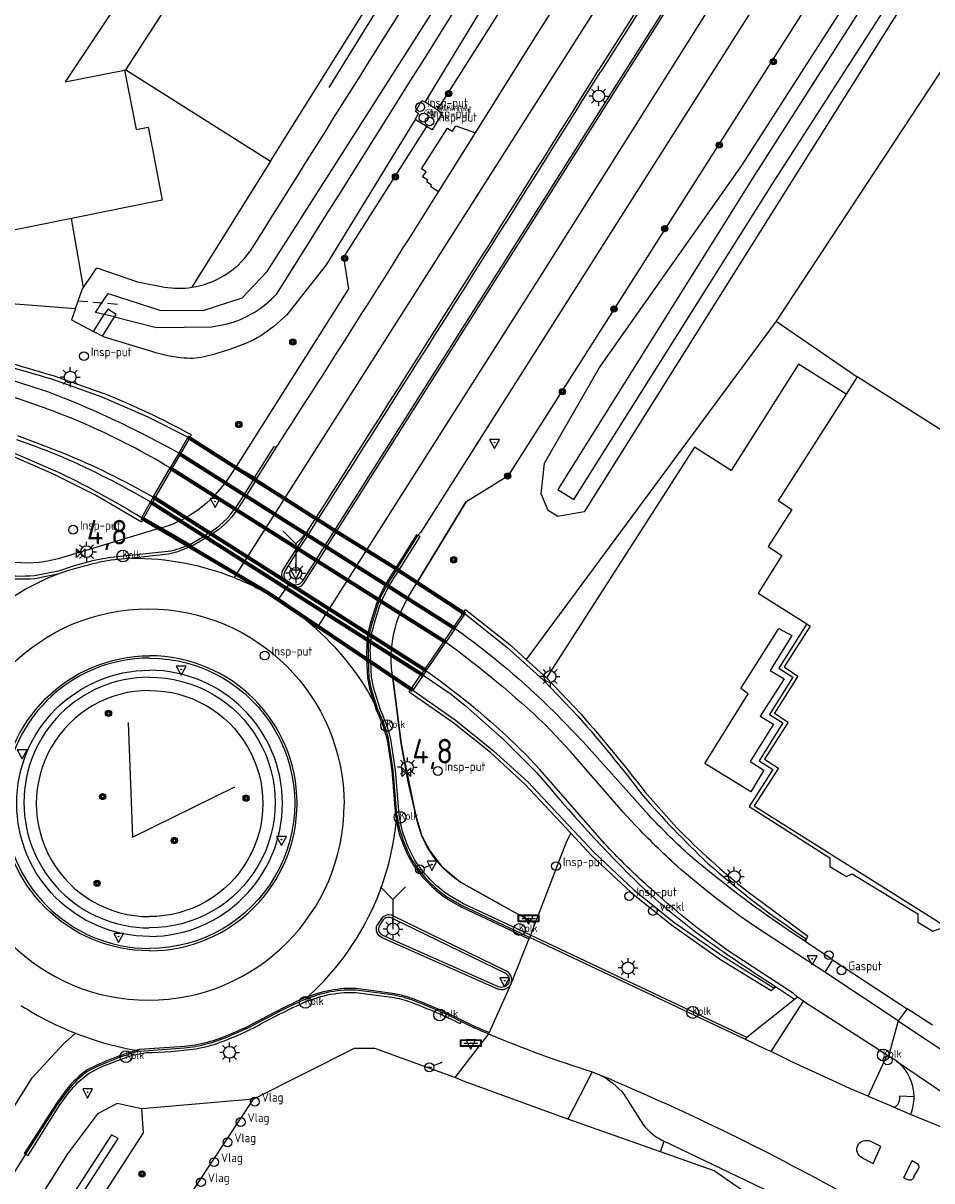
# Model space of a CAD drawing. Extents: x 165936 to 168762, y 445225 to 450407.
# Tile 26 of 69: x 167025 to 167118, y 446633 to 446751. Entities that reach past the tile are written whole.
import ezdxf

# ---------------------------------------------------------------- set-up
doc = ezdxf.new("R2010")
doc.units = 0
doc.header["$LTSCALE"] = 4
doc.linetypes.add('STIPPELFIJN', pattern=[0.375, 0.25, -0.125])
doc.layers.get('0').update_dxf_attribs({"linetype": 'CONTINUOUS'})
for name, color, linetype in [('G_BTD', 3, 'CONTINUOUS'), ('G_GBIP1', 2, 'ByLayer'), ('G_KWDUPM1', 11, 'ByLayer'), ('G_OTD', 32, 'CONTINUOUS'), ('G_OWG', 6, 'CONTINUOUS'), ('G_OWGM1', 11, 'ByLayer'), ('G_OWT', 6, 'CONTINUOUS'), ('G_PND', 1, 'CONTINUOUS'), ('G_WGD', 7, 'CONTINUOUS'), ('G_WGDM1', 11, 'ByLayer'), ('G_WGI', 1, 'CONTINUOUS'), ('G_WTD', 5, 'CONTINUOUS'), ('LKWDUP', 5, 'CONTINUOUS'), ('LVGO', 3, 'CONTINUOUS'), ('LWGI', 7, 'CONTINUOUS'), ('PPALHM', 10, 'CONTINUOUS'), ('PVGO', 102, 'CONTINUOUS')]:
    doc.layers.add(name, color=color, linetype=linetype)
doc.layers.add('G_OWGM1_A1', color=11, linetype='CONTINUOUS', lineweight=70)
doc.layers.add('G_WGDM1_A1', color=11, linetype='CONTINUOUS', lineweight=70)
for name, color, linetype, true_color in [('PBRD', 7, 'CONTINUOUS', 0xbd2877), ('PPAL', 7, 'CONTINUOUS', 0xbd2877), ('PPUT', 7, 'CONTINUOUS', 0xbd2877)]:
    doc.layers.add(name, color=color, linetype=linetype, true_color=true_color)
doc.styles.add('ISO', font='ISO')
doc.styles.get("Standard").update_dxf_attribs({"font": 'ISO'})
doc.linetypes.add('HAAG', pattern='A,0.25,-0.25,[151,BLOK.SHX,S=0.25,R=0,X=0,Y=0],-0.25,0.25', length=1)

# ---------------------------------------------------------------- blocks, each defined once
blk = doc.blocks.new('kolk')
at = {"color": 0}
blk.add_circle((0, 0), 0.6, dxfattribs=at)
at = {"color": 0, "linetype": 'Continuous', "style": 'ISO'}
blk.add_attdef('KOLK', (-0.04, -0.26), '', height=0.8, dxfattribs=at)
blk = doc.blocks.new('verkeersbord')
at = {"color": 0}
for p, q in [((0.5, 0.32), (-0.5, 0.32)), ((-0.5, 0.32), (0, -0.6)), ((0, -0.6), (0.5, 0.32))]:
    blk.add_line(p, q, dxfattribs=at)
blk = doc.blocks.new('verkeersbord-pl')
at = {"linetype": 'Continuous'}
blk.add_circle((0, 0), 0.03, dxfattribs=at)
blk = doc.blocks.new('boom')
at = {"color": 0}
for radius in [0.315, 0.225, 0.135]:
    blk.add_circle((0, 0), radius, dxfattribs=at)
blk = doc.blocks.new('lichtmast')
at = {"color": 0}
for p, q in [((-0.6, 0), (-1, 0)), ((-0.71, 0.71), (-0.42, 0.42)), ((0, 0.6), (0, 1)), ((0.42, 0.42), (0.71, 0.71)), ((0.6, 0), (1, 0)), ((-0.42, -0.42), (-0.71, -0.71)), ((0, -0.6), (0, -1)), ((0.42, -0.42), (0.71, -0.71))]:
    blk.add_line(p, q, dxfattribs=at)
blk.add_circle((0, 0), 0.6, dxfattribs=at)
blk = doc.blocks.new('wegwijzer')
at = {"color": 0}
for q in [(-0.424, 1.424), (0.424, 1.424), (0, 0)]:
    blk.add_line((0, 1), q, dxfattribs=at)
blk = doc.blocks.new('kilometerpaal')
at = {"color": 0}
for p, q in [((-0.44, 0.44), (0.44, -0.44)), ((-0.44, -0.44), (-0.44, 0.44)), ((0.44, 0.44), (-0.44, -0.44)), ((0.44, -0.44), (0.44, 0.44))]:
    blk.add_line(p, q, dxfattribs=at)
at = {"color": 0, "style": 'ISO'}
blk.add_attdef('KILOMETERPAAL', (0.59, 0.87), '', height=2.5, dxfattribs=at)
blk = doc.blocks.new('klok')
at = {"color": 0}
blk.add_circle((0, 0), 0.45, dxfattribs=at)
at = {"style": 'ISO'}
blk.add_attdef('KLOK', (0.7, 0), '', height=0.9, dxfattribs=at)
blk = doc.blocks.new('waterleidingput')
at = {"linetype": 'ByBlock', "lineweight": -2}
h = blk.add_hatch(color=0, dxfattribs=at)
h.dxf.hatch_style = 1
edge = h.paths.add_edge_path()
edge.add_spline(control_points=[(0.44, 0), (0.44, 0.04), (0.43, 0.09), (0.36, 0.2), (0.28, 0.26), (0.09, 0.32), (-0.02, 0.33), (-0.22, 0.29), (-0.31, 0.24), (-0.42, 0.12), (-0.44, 0.06), (-0.44, -0.06), (-0.42, -0.12), (-0.33, -0.22), (-0.28, -0.26), (-0.1, -0.33), (0.04, -0.33), (0.27, -0.27), (0.37, -0.2), (0.43, -0.08), (0.44, -0.04), (0.44, 0)], knot_values=[0, 0, 0, 0, 0.380029, 0.380029, 1.118666, 1.118666, 1.857303, 1.857303, 2.59594, 2.59594, 3.13294, 3.13294, 3.66994, 3.66994, 4.20694, 4.20694, 5.079565, 5.079565, 5.952189, 5.952189, 6.283185, 6.283185, 6.283185, 6.283185], degree=3, periodic=0)
edge = h.paths.add_edge_path(flags=16)
edge.add_ellipse((0, 0), major_axis=(0.392, 0), ratio=0.689655, start_angle=0, end_angle=360)
h = blk.add_hatch(color=0, dxfattribs=at)
h.dxf.hatch_style = 1
h.paths.add_polyline_path([(-0.05, -0.09, -0.141608), (-0.09, -0.05), (-0.1, -0.09), (-0.17, 0.17), (-0.22, 0.17), (-0.13, -0.17), (-0.08, -0.17)])
at = {"linetype": 'ByBlock', "lineweight": -2, "true_color": 0x104b6e}
h = blk.add_hatch(color=156, dxfattribs=at)
h.dxf.hatch_style = 1
h.paths.add_polyline_path([(0.1, 0, 1), (-0.1, 0, 1)])
at = {"linetype": 'ByBlock', "lineweight": -2}
h = blk.add_hatch(color=0, dxfattribs=at)
h.dxf.hatch_style = 1
h.paths.add_polyline_path([(0.02, 0.17), (-0.03, 0.17), (-0.05, 0.09, -0.269854), (0.05, 0.09)])
h = blk.add_hatch(color=0, dxfattribs=at)
h.dxf.hatch_style = 1
h.paths.add_polyline_path([(0.23, 0.17), (0.17, 0.17), (0.1, -0.09), (0.09, -0.05, -0.141608), (0.05, -0.09), (0.07, -0.17), (0.12, -0.17)])
at = {"color": 0, "linetype": 'ByBlock', "lineweight": -2}
blk.add_attdef('WATERLEIDINGPUT', (0.5, 0.35), '', height=0.5, dxfattribs=at)
blk = doc.blocks.new('aanduidingsbord')
at = {"color": 0}
for p, q in [((-0.81, -0.33), (0, 0)), ((-1.45, -0.5), (-1.01, -0.5))]:
    blk.add_line(p, q, dxfattribs=at)
blk.add_circle((-1.23, -0.5), 0.45, dxfattribs=at)
blk = doc.blocks.new('plaatsnaam')
at = {"color": 0}
blk.add_line((-0.69, 0), (0.69, 0), dxfattribs=at)
for points in [[(-1.05, 0.35), (1.05, 0.35), (1.05, -0.35), (-1.05, -0.35)], [(-0.99, 0.29), (0.99, 0.29), (0.99, -0.29), (-0.99, -0.29)]]:
    blk.add_lwpolyline(points, close=True, dxfattribs=at)
blk = doc.blocks.new('verklikker')
at = {"color": 0}
blk.add_circle((0, 0), 0.45, dxfattribs=at)
at = {"color": 0, "style": 'ISO'}
blk.add_attdef('VERKLIKKER', (0.7, 0), '', height=0.9, dxfattribs=at)
blk = doc.blocks.new('verkeersteller')
at = {"color": 0}
blk.add_circle((0, 0), 0.45, dxfattribs=at)
blk = doc.blocks.new('afsl-gas')
at = {"color": 0}
blk.add_circle((0, 0), 0.45, dxfattribs=at)
at = {"color": 0, "style": 'ISO'}
blk.add_attdef('AFSL-GAS', (0.7, 0), '', height=0.9, dxfattribs=at)
blk = doc.blocks.new('vlaggenmast')
at = {"color": 0}
blk.add_circle((0, 0), 0.45, dxfattribs=at)
at = {"color": 0, "style": 'ISO'}
blk.add_attdef('VLAGGENMAST', (0.7, 0), '', height=0.9, dxfattribs=at)

msp = doc.modelspace()

# ---------------------------------------------------------------- linework, layer by layer
at = {"layer": 'G_BTD', "linetype": 'Continuous', "transparency": 33554687}
msp.add_lwpolyline([(167078.389, 446684.241), (167076.346, 446686.103)], dxfattribs=at)
at = {"layer": 'G_GBIP1', "transparency": 33554687}
msp.add_lwpolyline([(167104.872, 446689.706), (167102.024, 446685.202), (167103.419, 446684.293), (167101.055, 446680.516), (167102.418, 446679.649), (167100.006, 446675.812), (167101.405, 446674.931), (167099.008, 446671.158), (167107.2, 446665.93), (167107.2, 446665.047), (167108.892, 446664.037), (167109.47, 446664.303), (167116.137, 446660.245), (167116.137, 446659.413), (167117.673, 446658.488), (167118.525, 446658.784), (167125.75, 446654.206), (167137.234, 446672.115), (167136.454, 446672.582)], dxfattribs=at)
at = {"layer": 'G_KWDUPM1', "transparency": 33554687}
for points in [[(167032.364, 446719.424), (167033.452, 446721.154)], [(167033.253, 446718.959), (167034.473, 446720.901)], [(167034.473, 446720.901), (167034.643, 446721.171), (167033.797, 446721.703), (167033.452, 446721.154)]]:
    msp.add_lwpolyline(points, dxfattribs=at)
at = {"layer": 'G_OTD', "linetype": 'Continuous', "transparency": 33554687}
for points in [[(167050.347, 446736.729), (167068.828, 446766.317)], [(167035.641, 446746.032), (167043.044, 446757.488)], [(167035.511, 446745.973), (167035.641, 446746.032)], [(167035.641, 446746.032), (167050.347, 446736.729)], [(167050.347, 446736.729), (167042.347, 446723.921)], [(167031.336, 446723.897), (167030.103, 446730.902)], [(167101.731, 446720.476), (167109.978, 446714.826)], [(167108.839, 446713.045), (167104.005, 446716.114), (167097.177, 446705.315), (167093.43, 446707.659), (167078.389, 446684.241)], [(167103.348, 446688.517), (167101.114, 446684.971), (167102.542, 446684.116), (167100.102, 446680.323), (167101.47, 446679.51), (167099.091, 446675.738), (167100.5, 446674.842), (167099.151, 446672.653), (167094.494, 446675.525), (167098.911, 446682.607), (167098.14, 446683.132), (167102.021, 446689.248), (167103.348, 446688.517)], [(167078.389, 446684.241), (167081.908, 446680.525)], [(167088.393, 446672.641), (167091.638, 446668.999)], [(167098.788, 446662.552), (167104.91, 446658.027), (167104.735, 446657.446)], [(167089.981, 446636.055), (167080.563, 446639.372)]]:
    msp.add_lwpolyline(points, dxfattribs=at)
for points in [[(167081.908, 446680.525, -0.0156526), (167088.393, 446672.641)], [(167091.638, 446668.999, 0.0297862), (167098.788, 446662.552)]]:
    msp.add_lwpolyline(points, format="xyb", dxfattribs=at)
at = {"layer": 'G_OWG', "linetype": 'Continuous', "transparency": 33554687}
for points in [[(167371.27, 447241.569), (167372.088, 447236.901), (167374.007, 447229.747), (167373.474, 447225.018), (167370.084, 447219.311), (167312.741, 447128.876), (167315.834, 447126.915), (167253.31, 447028.444), (167186.057, 446922.538), (167116.294, 446812.585), (167109.76, 446802.331), (167106.785, 446804.22), (167067.27, 446741.953)], [(167390.63, 447202.788), (167338.489, 447120.601), (167334.843, 447114.855), (167331.844, 447116.758), (167269.343, 447018.233), (167202.36, 446912.689), (167132.397, 446802.562), (167125.797, 446792.154), (167128.822, 446790.235), (167074.45, 446704.729), (167070.214, 446702.087), (167065.222, 446693.897)], [(167120.935, 446749.639), (167101.731, 446720.476)], [(167067.27, 446741.953), (167066.05, 446742.722)], [(167067.27, 446741.953), (167067.8, 446741.619), (167066.765, 446739.919), (167066.198, 446740.265)], [(167066.198, 446740.265), (167065.035, 446740.974)], [(167066.198, 446740.265), (167057.758, 446726.966), (167058.275, 446723.747), (167046.839, 446705.723)], [(167067.406, 446733.617), (167066.641, 446734.136), (167066.703, 446734.282), (167066.227, 446734.631), (167066.345, 446734.814), (167065.799, 446735.145), (167066.181, 446735.646), (167065.675, 446735.951), (167068.344, 446740.106), (167068.846, 446739.778), (167069.196, 446740.311), (167071.172, 446739.626)], [(167015.818, 446718.957), (167018.299, 446722.714), (167030.516, 446721.755)], [(167101.731, 446720.476), (167076.346, 446686.103)], [(167028.25, 446714.96), (167033.405, 446713.119)], [(167041.953, 446708.694), (167037.895, 446710.732), (167033.231, 446712.768), (167028.121, 446714.592)], [(167042.129, 446708.582), (167042.321, 446708.911)], [(167041.953, 446708.694), (167041.023, 446707.08)], [(167041.198, 446706.969), (167042.064, 446708.471)], [(167042.064, 446708.471), (167042.129, 446708.582)], [(167046.839, 446705.723), (167042.064, 446708.471)], [(167037.462, 446700.491), (167037.411, 446700.398), (167037.219, 446700.047), (167032.54, 446702.81), (167028.294, 446704.931), (167023.946, 446706.815)], [(167024.091, 446707.177), (167028.454, 446705.277)], [(167040.322, 446705.45), (167041.198, 446706.969)], [(167038.601, 446702.466), (167040.322, 446705.45)], [(167046.839, 446705.723), (167048.758, 446704.619)], [(167048.758, 446704.619), (167048.968, 446704.498)], [(167038.158, 446702.107), (167037.234, 446700.503)], [(167037.462, 446700.491), (167038.331, 446701.997), (167038.331, 446701.998)], [(167038.428, 446702.575), (167038.158, 446702.107)], [(167038.331, 446701.998), (167038.601, 446702.466)], [(167042.136, 446697.796), (167039.241, 446699.465), (167037.462, 446700.491)], [(167042.421, 446697.632), (167042.136, 446697.796)], [(167063.184, 446695.29), (167063.388, 446695.15)], [(167065.222, 446693.897), (167063.388, 446695.15)], [(167065.222, 446693.897), (167069.859, 446690.729)], [(167069.859, 446690.729), (167068.935, 446689.379), (167067.982, 446687.988)], [(167069.115, 446689.255), (167070.041, 446690.604), (167070.133, 446690.739)], [(167069.859, 446690.729), (167069.94, 446690.847)], [(167069.94, 446690.847), (167070.165, 446691.174), (167074.702, 446687.601), (167076.346, 446686.103)], [(167070.133, 446690.739), (167074.393, 446687.326), (167078.077, 446684), (167081.644, 446680.274)], [(167067.982, 446687.988), (167065.982, 446685.067)], [(167060.259, 446686.175), (167060.498, 446686.01)], [(167062.754, 446684.452), (167060.498, 446686.01)], [(167064.659, 446683.136), (167062.754, 446684.452)], [(167062.754, 446684.452), (167063.639, 446677.547), (167063.896, 446676.144), (167065.131, 446670.195), (167065.732, 446668.188), (167066.526, 446666.643), (167067.726, 446665.081), (167069.658, 446663.464), (167073.789, 446661.171), (167077.248, 446659.251)], [(167064.659, 446683.136), (167065.672, 446684.615)], [(167065.852, 446684.501), (167064.811, 446682.983)], [(167065.982, 446685.067), (167065.672, 446684.615)], [(167066.162, 446684.952), (167065.852, 446684.501)], [(167065.852, 446684.501), (167068.699, 446682.557), (167070.143, 446681.404), (167073.978, 446677.991), (167077.416, 446674.582)], [(167080.871, 446668.431), (167076.208, 446673.41), (167072.697, 446676.642), (167068.867, 446679.704), (167064.445, 446682.764), (167064.638, 446683.099), (167064.659, 446683.136)], [(167064.811, 446682.983), (167069.126, 446679.974), (167073.001, 446676.816), (167076.484, 446673.65), (167083.217, 446666.511), (167087.283, 446662.703), (167091.341, 446659.411), (167096.371, 446655.903), (167101.44, 446652.778), (167101.676, 446652.825)], [(167077.248, 446659.251), (167080.402, 446667.468), (167080.871, 446668.431)], [(167080.871, 446668.431), (167082.987, 446666.172), (167086.996, 446662.42), (167091.094, 446659.114), (167096.071, 446655.623), (167101.231, 446652.446), (167101.676, 446652.825)], [(167076.705, 446657.838), (167077.248, 446659.251)], [(167104.735, 446657.446), (167104.725, 446657.758)], [(167103.616, 446651.546), (167101.676, 446652.825)], [(167103.616, 446651.546), (167098.752, 446647.68)], [(167103.915, 446651.774), (167103.616, 446651.546)], [(167069.063, 446643.621), (167060.959, 446646.556), (167058.86, 446646.567), (167048.631, 446641.414)], [(167098.543, 446647.514), (167098.752, 446647.68)], [(167016.898, 446595.342), (167040.854, 446631.451), (167041.686, 446630.912), (167048.631, 446641.414)], [(167048.631, 446641.414), (167037.24, 446640.419)]]:
    msp.add_lwpolyline(points, dxfattribs=at)
for points in [[(167028.121, 446714.592, -0.0115729), (167017.995, 446717.649)], [(167018.142, 446718.007, 0.0076393), (167028.25, 446714.96)], [(167042.321, 446708.911, 0.0294004), (167033.405, 446713.119)], [(167029.134, 446706.682, 0.0168017), (167024.553, 446708.413)], [(167038.158, 446702.107, 0.0284665), (167029.134, 446706.682)], [(167037.234, 446700.503, 0.0257936), (167028.454, 446705.277)], [(167038.05, 446686.234, 1), (167038.05, 446656.73)], [(167038.05, 446686.234, -1.0000678), (167038.05, 446656.73)], [(167038.068, 446657.955, -0.999963), (167038.068, 446685)], [(167038.009, 446684.289, 0.9999607), (167038.009, 446658.826)], [(167038.009, 446684.289, -1.00648), (167038.009, 446658.826)], [(167038.068, 446657.955, 0.9973747), (167038.068, 446685)], [(167038.03, 446682.95, 1.0000435), (167038.03, 446659.967)], [(167038.03, 446682.95, -1.0036114), (167038.03, 446659.967)], [(167081.644, 446680.274, -0.0163207), (167088.07, 446672.425)], [(167077.416, 446674.582, 0.0256951), (167088.106, 446662.973)], [(167088.07, 446672.425, 0.0264692), (167094.771, 446665.413)], [(167094.771, 446665.413, 0.0364114), (167104.725, 446657.758)], [(167093.396, 446658.476, -0.0205433), (167088.106, 446662.973)], [(167101.676, 446652.825, -0.0138616), (167093.396, 446658.476)]]:
    msp.add_lwpolyline(points, format="xyb", dxfattribs=at)
at = {"layer": 'G_OWGM1', "transparency": 33554687}
for points in [[(167038.158, 446702.107), (167038.331, 446701.998)], [(167038.331, 446701.998), (167041.162, 446700.198), (167043.616, 446698.637)], [(167060.284, 446688.041), (167060.141, 446688.132), (167043.616, 446698.637)], [(167060.284, 446688.041), (167060.51, 446687.897)], [(167065.672, 446684.615), (167062.619, 446686.556), (167060.51, 446687.897)], [(167065.852, 446684.501), (167065.672, 446684.615)]]:
    msp.add_lwpolyline(points, dxfattribs=at)
at = {"layer": 'G_OWGM1_A1', "linetype": 'Continuous', "lineweight": 70, "transparency": 33554687}
for points in [[(167063.184, 446695.29), (167057.067, 446699.066), (167041.953, 446708.694)], [(167038.158, 446702.107), (167065.852, 446684.501)], [(167037.234, 446700.503), (167050.164, 446692.822), (167064.811, 446682.983)], [(167063.184, 446695.29), (167070.133, 446690.739)]]:
    msp.add_lwpolyline(points, dxfattribs=at)
at = {"layer": 'G_OWT', "linetype": 'Continuous', "transparency": 33554687}
for points in [[(167093.393, 446799.32, 0.0011969), (167048.215, 446727.51)], [(167042.347, 446723.921, 0.2012363), (167048.215, 446727.51)], [(167039.574, 446723.935, 0.0778938), (167042.347, 446723.921)], [(167050.988, 446720.212, -0.0724656), (167048.265, 446718.411)], [(167048.265, 446718.411, -0.0421242), (167043.869, 446716.904)], [(167041.578, 446716.72, -0.0575165), (167038.275, 446717.4)], [(167043.869, 446716.904, -0.0846589), (167041.578, 446716.72)]]:
    msp.add_lwpolyline(points, format="xyb", dxfattribs=at)
for points in [[(167130.681, 446777.801), (167113.416, 446750.78), (167082.222, 446701.105), (167079.555, 446700.615), (167078.551, 446701.246), (167077.866, 446702.944), (167078.201, 446706.041), (167083.789, 446715.764), (167098.263, 446736.291), (167126.446, 446780.253)], [(167066.05, 446742.722), (167072.054, 446752.597)], [(167065.035, 446740.974), (167065.395, 446741.571), (167065.074, 446741.793), (167065.74, 446742.89), (167066.05, 446742.722)], [(167065.035, 446740.974), (167055.999, 446726.197), (167051.991, 446721.135), (167050.988, 446720.212)], [(167031.336, 446723.897), (167032.689, 446725.889), (167036.842, 446724.478), (167039.574, 446723.935)], [(167030.516, 446721.755), (167030.794, 446722.544), (167031.2, 446723.697), (167031.336, 446723.897)], [(167030.516, 446721.755), (167030.111, 446720.604), (167032.364, 446719.424)], [(167033.253, 446718.959), (167032.364, 446719.424)], [(167038.275, 446717.4), (167033.486, 446718.837), (167033.253, 446718.959)], [(167037.24, 446640.419), (167034.753, 446640.98), (167032.744, 446639.933), (167029.716, 446635.871), (167003.336, 446594.25), (166981.219, 446564.454), (166976.715, 446558.386), (166976.078, 446557.528), (166976.183, 446555.934)], [(167037.24, 446640.419), (167037.415, 446637.983), (167011.788, 446598.368), (166979.382, 446554.926), (166978.129, 446554.444), (166976.183, 446555.934)]]:
    msp.add_lwpolyline(points, dxfattribs=at)
at = {"layer": 'G_PND', "linetype": 'Continuous', "transparency": 33554687}
for points in [[(166999.993, 446761.947), (167002.699, 446765.997), (167002.483, 446766.972), (167003.577, 446768.61), (167004.556, 446768.798), (167005.627, 446770.403), (167005.442, 446771.404), (167006.502, 446772.992), (167007.47, 446773.163), (167008.114, 446774.128), (167022.433, 446764.593), (167021.578, 446759.446), (167031.566, 446752.795), (167034.714, 446757.523), (167036.903, 446756.065), (167033.802, 446751.306), (167029.473, 446744.806), (167035.511, 446745.973)], [(167030.103, 446730.902), (167021.352, 446729.143), (167020.848, 446731.649), (167017.622, 446726.806), (167017.505, 446726.884), (166989.17, 446745.75), (166989.207, 446745.805)], [(167035.511, 446745.973), (167036.675, 446739.955), (167037.902, 446740.192), (167038.333, 446737.963), (167039.339, 446732.759), (167030.103, 446730.902)], [(167109.978, 446714.826), (167108.839, 446713.045)], [(167122.643, 446706.787), (167109.978, 446714.826)], [(167108.839, 446713.045), (167102.208, 446702.675), (167101.935, 446702.249), (167103.342, 446701.35), (167100.918, 446697.57), (167102.305, 446696.652), (167099.924, 446692.846), (167104.872, 446689.706)], [(167104.872, 446689.706), (167105.204, 446689.495), (167102.57, 446685.355), (167103.955, 446684.41), (167101.565, 446680.646), (167102.958, 446679.741), (167100.565, 446675.958), (167101.967, 446675.064), (167099.511, 446671.233), (167119.525, 446658.622)]]:
    msp.add_lwpolyline(points, dxfattribs=at)
at = {"layer": 'G_WGD', "linetype": 'Continuous', "transparency": 33554687}
for points in [[(167077.206, 446749.257, 0.0001773), (167090.696, 446770.407)], [(167053.946, 446698.88, 0.0020818), (167083.698, 446745.974)], [(167050.941, 446707.658, 0.0044311), (167067.406, 446733.617)], [(167017.603, 446716.761, 0.0148996), (167027.67, 446713.337)], [(167041.023, 446707.08, 0.0281041), (167029.388, 446712.667)], [(167031.907, 446709.848, 0.0201076), (167027.074, 446711.765)], [(167040.148, 446705.56, 0.0296101), (167031.907, 446709.848)], [(167038.428, 446702.575, 0.0339014), (167029.256, 446707.062)], [(167046.928, 446701.28, -0.1068747), (167044.357, 446698.808)], [(167044.357, 446698.808, -0.0023355), (167043.862, 446698.481)], [(167036.252, 446696.402, -0.0959985), (167046.638, 446694.425)], [(167013.68, 446677.414, -0.2548993), (167028.861, 446694.83)], [(167028.861, 446694.83, -0.0290865), (167032.825, 446695.963)], [(167051.612, 446695.206, 0.2651051), (167051.587, 446694.214)], [(167022.546, 446694.443, 0.0549885), (167026.401, 446694.339)], [(167046.638, 446694.425, -0.0451347), (167051.101, 446692.162)], [(167051.587, 446694.214, 0.0927231), (167052.144, 446693.693)], [(167052.144, 446693.693, 0.0924169), (167052.851, 446693.41)], [(167052.851, 446693.41, 0.2635197), (167053.724, 446693.846)], [(167051.101, 446692.162, -0.0444336), (167055.03, 446689.186)], [(167061.402, 446692.142, 0.02657), (167060.361, 446688.638)], [(167018.057, 446671.351, -0.9999749), (167057.82, 446671.351)], [(167055.03, 446689.186, -0.0928922), (167061.215, 446681.033)], [(167069.115, 446689.255, -0.0387824), (167079.207, 446680.758)], [(167060.361, 446688.638, 0.0286473), (167060.284, 446688.041)], [(167068.166, 446687.872, -0.0317439), (167078.262, 446679.473)], [(167038.051, 446656.488, -1), (167038.051, 446686.472)], [(167038.051, 446656.488, 1), (167038.051, 446686.472)], [(167066.162, 446684.952, -0.0421982), (167076.283, 446676.447)], [(167061.215, 446681.033, -0.0538582), (167062.335, 446677.953)], [(167018.057, 446671.351, 0.9999749), (167057.82, 446671.351)], [(167053.854, 446651.558, 0.1956968), (167063.182, 446670.272)], [(167092.769, 446666.352, -0.0175334), (167088.838, 446670.234)], [(167063.422, 446668.994, 0.0598012), (167064.759, 446665.666)], [(167091.683, 446665.094, -0.0159338), (167087.423, 446669.244)], [(167088.446, 446663.294, -0.0228206), (167084.308, 446667.394)], [(167064.759, 446665.666, 0.1052421), (167068.361, 446661.923)], [(167104.735, 446657.446, -0.0342176), (167092.769, 446666.352)], [(167098.023, 446660.057, -0.0254011), (167091.683, 446665.094)], [(167093.699, 446658.831, -0.0158458), (167088.446, 446663.294)], [(167062.834, 446660.021, 0.209159), (167062.05, 446660.089)], [(167061.668, 446657.827, -0.4117165), (167061.2, 446659.134)], [(167074.807, 446653.21, 0.3638297), (167074.333, 446654.432)], [(167057.818, 446652.508, 0.0466887), (167055.075, 446651.98)], [(167074.768, 446653.114, -0.4137113), (167073.42, 446652.614)], [(167074.807, 446653.21, -0.0268263), (167074.768, 446653.114)], [(167053.854, 446651.558, 0.0208989), (167048.616, 446648.923)], [(167064.711, 446651.493, 0.0449191), (167062.71, 446652.015)], [(167069.729, 446649.308, 0.024544), (167064.711, 446651.493)], [(167025.003, 446650.918, 0.04789), (167030.533, 446648.113)], [(167048.616, 446648.923, -0.0270779), (167045.141, 446647.417)], [(167072.508, 446648.057, -0.0321519), (167069.729, 446649.308)], [(167030.533, 446648.113, 0.0523337), (167037.07, 446646.305)], [(167072.508, 446648.057, 0.0246087), (167083.054, 446644.192)], [(167045.141, 446647.417, -0.0415303), (167042.712, 446646.756)], [(167037.07, 446646.305, 0.0523429), (167031.797, 446644.261)], [(167113.988, 446645.271, 0.0539193), (167113.152, 446645.788)], [(167031.797, 446644.261, 0.0749287), (167029.704, 446642.27)], [(167115.763, 446641.644, 0.2318097), (167113.988, 446645.271)], [(167083.782, 446643.888, -0.112892), (167086.264, 446641.906)], [(167109.621, 446631.268, 0.0282392), (167084.129, 446643.742)], [(167113.531, 446640.659, 0.1961722), (167113.893, 446640.678)], [(167114.124, 446640.973, -0.2354945), (167113.893, 446640.678)], [(167114.259, 446641.326, -0.0702915), (167114.124, 446640.973)], [(167114.289, 446641.734, -0.0734925), (167114.259, 446641.326)], [(167115.403, 446639.861, 0.0999472), (167115.763, 446641.644)], [(167088.27, 446638.774, 0.1087184), (167090.111, 446637.258)], [(167110.465, 446635.46, -0.9968841), (167111.289, 446637.133)], [(167115.983, 446634.957, -0.3526623), (167116.224, 446634.336)], [(167115.731, 446633.513, -0.4820889), (167115.136, 446633.224)]]:
    msp.add_lwpolyline(points, format="xyb", dxfattribs=at)
for points in [[(167093.762, 446768.453), (167089.647, 446762.086), (167046.638, 446694.425)], [(167096.759, 446766.542), (167083.698, 446745.974)], [(167056.063, 446697.537), (167085.742, 446744.447), (167098.903, 446765.176)], [(167055.03, 446689.186), (167077.466, 446724.541), (167101.879, 446763.279)], [(167105.06, 446761.252), (167065.619, 446699.033), (167065.315, 446698.691)], [(167071.172, 446739.626), (167077.206, 446749.257)], [(167067.406, 446733.617), (167071.172, 446739.626)], [(167027.074, 446711.765), (167016.888, 446715.273), (167015.301, 446715.925), (167010.986, 446718.016)], [(167027.67, 446713.337), (167029.388, 446712.667)], [(167029.256, 446707.062), (167024.673, 446708.819)], [(167041.023, 446707.08), (167040.148, 446705.56)], [(167048.968, 446704.498), (167050.941, 446707.658)], [(167038.428, 446702.575), (167040.148, 446705.56)], [(167048.968, 446704.498), (167047.868, 446702.737)], [(167047.868, 446702.737), (167046.928, 446701.28)], [(167043.862, 446698.481), (167042.421, 446697.632)], [(167053.946, 446698.88), (167053.025, 446697.431)], [(167063.184, 446695.29), (167065.315, 446698.691)], [(167042.421, 446697.632), (167040.792, 446696.99), (167039.97, 446696.792), (167036.252, 446696.402)], [(167053.025, 446697.431), (167051.612, 446695.206)], [(167056.063, 446697.537), (167055.147, 446696.091)], [(167036.252, 446696.402), (167034.15, 446696.182), (167032.825, 446695.963)], [(167053.724, 446693.846), (167055.147, 446696.091)], [(167026.401, 446694.339), (167028.861, 446694.83)], [(167063.184, 446695.29), (167062.165, 446693.664)], [(167052.144, 446693.693), (167051.101, 446692.162)], [(167062.165, 446693.664), (167061.402, 446692.142)], [(167069.115, 446689.255), (167068.166, 446687.872)], [(167060.284, 446688.041), (167060.259, 446686.175)], [(167066.162, 446684.952), (167068.166, 446687.872)], [(167060.259, 446686.175), (167060.336, 446684.264), (167060.537, 446683.231), (167061.215, 446681.033)], [(167079.207, 446680.758), (167082.13, 446677.719), (167088.838, 446670.234)], [(167087.423, 446669.244), (167086.186, 446670.582), (167080.821, 446676.743), (167078.262, 446679.473)], [(167063.182, 446670.272), (167062.81, 446674.838), (167062.335, 446677.953)], [(167084.308, 446667.394), (167077.724, 446674.903), (167076.283, 446676.447)], [(167063.182, 446670.272), (167063.422, 446668.994)], [(167076.664, 446657.857), (167075.297, 446658.503), (167069.858, 446661.056), (167068.361, 446661.923)], [(167062.05, 446660.089), (167061.712, 446659.894), (167061.2, 446659.134)], [(167074.333, 446654.432), (167062.834, 446660.021)], [(167106.689, 446654.311), (167099.751, 446658.852), (167098.023, 446660.057)], [(167103.915, 446651.774), (167103.501, 446652.137), (167096.774, 446656.564), (167093.699, 446658.831)], [(167061.668, 446657.827), (167073.42, 446652.614)], [(167076.664, 446657.857), (167076.609, 446657.717), (167074.807, 446653.21)], [(167076.705, 446657.838), (167076.664, 446657.857)], [(167098.543, 446647.514), (167076.705, 446657.838)], [(167104.735, 446657.446), (167107.285, 446655.731), (167107.468, 446655.581)], [(167107.468, 446655.581), (167106.689, 446654.311)], [(167107.468, 446655.581), (167115.065, 446650.597)], [(167114.157, 446649.364), (167106.689, 446654.311)], [(167062.71, 446652.015), (167059.036, 446652.506), (167057.818, 446652.508)], [(167074.768, 446653.114), (167072.569, 446648.194), (167072.508, 446648.057)], [(167055.075, 446651.98), (167053.854, 446651.558)], [(167101.216, 446646.246), (167104.528, 446651.38)], [(167104.528, 446651.38), (167103.915, 446651.774)], [(167104.528, 446651.38), (167112.171, 446646.468), (167113.015, 446645.872)], [(167115.065, 446650.597), (167114.157, 446649.364)], [(167117.626, 446648.939), (167115.065, 446650.597)], [(167114.157, 446649.364), (167113.152, 446645.788)], [(167114.157, 446649.364), (167114.185, 446649.346), (167126.129, 446641.4), (167128.076, 446640.152)], [(166993.842, 446593.816), (167013.12, 446622.838), (167026.116, 446643.566), (167029.261, 446647.005), (167030.533, 446648.113)], [(167072.508, 446648.057), (167069.063, 446643.621)], [(167037.07, 446646.305), (167041.61, 446646.616), (167042.712, 446646.756)], [(167101.216, 446646.246), (167100.741, 446646.478), (167098.543, 446647.514)], [(167111.079, 446641.707), (167109.298, 446642.462), (167107.023, 446643.529), (167103.347, 446645.206), (167101.216, 446646.246)], [(167111.079, 446641.707), (167113.015, 446645.872)], [(167113.152, 446645.788), (167113.149, 446645.778), (167113.015, 446645.872)], [(167113.988, 446645.271), (167120.173, 446641.068)], [(167080.563, 446639.372), (167069.968, 446643.253), (167069.891, 446643.281), (167069.063, 446643.621)], [(167083.054, 446644.192), (167080.563, 446639.372)], [(167083.054, 446644.192), (167083.782, 446643.888)], [(167083.782, 446643.888), (167083.956, 446643.815), (167084.129, 446643.742)], [(167029.704, 446642.27), (167028.666, 446640.856), (167025.443, 446635.824)], [(167086.264, 446641.906), (167088.27, 446638.774)], [(167113.531, 446640.659), (167113.499, 446640.672), (167113.467, 446640.687), (167111.189, 446641.66), (167111.079, 446641.707)], [(167115.763, 446641.644), (167114.289, 446641.734)], [(167115.403, 446639.861), (167113.531, 446640.659)], [(167119.238, 446638.298), (167115.403, 446639.861)], [(167090.111, 446637.258), (167090.353, 446637.141)], [(167089.981, 446636.055), (167090.353, 446637.141)], [(167112.263, 446622.83), (167097.324, 446632.826), (167095.451, 446634.129), (167089.981, 446636.055)], [(167090.353, 446637.141), (167103.714, 446630.76)], [(167110.465, 446635.46), (167111.606, 446634.883), (167112.388, 446636.602), (167111.289, 446637.133)], [(167025.443, 446635.824), (167015.68, 446620.209), (167004.733, 446603.3), (166996.819, 446591.713)], [(167115.136, 446633.224), (167114.723, 446633.424), (167115.559, 446635.177), (167115.983, 446634.957)], [(167115.731, 446633.513), (167116.224, 446634.336)]]:
    msp.add_lwpolyline(points, dxfattribs=at)
at = {"layer": 'G_WGDM1', "transparency": 33554687}
for points in [[(167041.198, 446706.969), (167041.023, 446707.08)], [(167041.198, 446706.969), (167045.758, 446704.075), (167047.652, 446702.873)], [(167040.148, 446705.56), (167040.322, 446705.45)], [(167046.704, 446701.421), (167044.623, 446702.735), (167040.322, 446705.45)], [(167038.601, 446702.466), (167038.428, 446702.575)], [(167038.601, 446702.466), (167041.71, 446700.49), (167044.113, 446698.963)], [(167047.868, 446702.737), (167047.652, 446702.873)], [(167053.946, 446698.88), (167047.868, 446702.737)], [(167046.928, 446701.28), (167046.704, 446701.421)], [(167053.025, 446697.431), (167046.928, 446701.28)], [(167044.357, 446698.808), (167044.113, 446698.963)], [(167051.587, 446694.214), (167044.357, 446698.808)], [(167053.946, 446698.88), (167054.157, 446698.746)], [(167054.157, 446698.746), (167055.851, 446697.671)], [(167053.025, 446697.431), (167053.236, 446697.297)], [(167053.236, 446697.297), (167054.935, 446696.225)], [(167056.063, 446697.537), (167055.851, 446697.671)], [(167056.063, 446697.537), (167062.038, 446693.745), (167062.165, 446693.664)], [(167055.147, 446696.091), (167054.935, 446696.225)], [(167055.147, 446696.091), (167061.274, 446692.223), (167061.402, 446692.142)], [(167051.587, 446694.214), (167052.851, 446693.41)], [(167062.165, 446693.664), (167062.368, 446693.536)], [(167052.851, 446693.41), (167060.228, 446688.723), (167060.361, 446688.638)], [(167068.93, 446689.372), (167064.263, 446692.333), (167062.368, 446693.536)], [(167061.402, 446692.142), (167061.609, 446692.012)], [(167067.982, 446687.988), (167063.518, 446690.806), (167061.609, 446692.012)], [(167069.115, 446689.255), (167068.93, 446689.372)], [(167060.361, 446688.638), (167060.581, 446688.499)], [(167065.982, 446685.067), (167062.655, 446687.181), (167060.581, 446688.499)], [(167068.166, 446687.872), (167067.982, 446687.988)], [(167066.162, 446684.952), (167065.982, 446685.067)]]:
    msp.add_lwpolyline(points, dxfattribs=at)
at = {"layer": 'G_WGDM1_A1', "linetype": 'Continuous', "lineweight": 70, "transparency": 33554687}
for points in [[(167041.023, 446707.08), (167053.946, 446698.88)], [(167040.148, 446705.56), (167068.166, 446687.872)], [(167066.162, 446684.952), (167038.428, 446702.575)], [(167053.946, 446698.88), (167069.115, 446689.255)]]:
    msp.add_lwpolyline(points, dxfattribs=at)
at = {"layer": 'G_WGI', "linetype": 'Continuous', "transparency": 33554687}
for points in [[(167096.97, 446766.408), (167083.909, 446745.84)], [(167098.692, 446765.31), (167085.531, 446744.581), (167055.851, 446697.671)], [(167048.758, 446704.619), (167050.713, 446707.757), (167050.941, 446707.658)], [(167048.758, 446704.619), (167047.652, 446702.873)], [(167047.652, 446702.873), (167046.704, 446701.421)], [(167042.136, 446697.796), (167043.616, 446698.637)], [(167044.113, 446698.963), (167043.616, 446698.637)], [(167053.236, 446697.297), (167054.157, 446698.746)], [(167063.388, 446695.15), (167065.559, 446698.593), (167065.315, 446698.691)], [(167051.725, 446694.795), (167051.826, 446695.077), (167053.236, 446697.297)], [(167055.851, 446697.671), (167054.935, 446696.225)], [(167039.933, 446697.054), (167034.118, 446696.445), (167032.77, 446696.222)], [(167054.935, 446696.225), (167053.517, 446693.986)], [(167028.8, 446695.088), (167026.371, 446694.602)], [(167051.869, 446694.236), (167052.497, 446693.781)], [(167061.609, 446692.012), (167062.368, 446693.536)], [(167060.581, 446688.499), (167060.51, 446687.897)], [(167060.498, 446686.01), (167060.499, 446686.172)], [(167060.498, 446686.01), (167060.575, 446684.286), (167060.767, 446683.3), (167061.444, 446681.106)], [(167063.653, 446669.059), (167063.421, 446670.295), (167063.048, 446674.865), (167062.569, 446678.004)], [(167098.752, 446647.68), (167075.4, 446658.72), (167069.96, 446661.273), (167068.492, 446662.124)], [(167061.421, 446659.016), (167061.877, 446659.707)], [(167062.719, 446659.799), (167074.218, 446654.21)], [(167073.523, 446652.842), (167061.773, 446658.054)], [(167053.944, 446651.335), (167055.142, 446651.75)], [(167057.841, 446652.269), (167059.012, 446652.267), (167062.67, 446651.778)], [(167069.729, 446649.308), (167069.621, 446649.103)], [(167036.532, 446645.922), (167037.71, 446646.14)], [(167031.928, 446644.06), (167032.9, 446644.576)], [(167025.443, 446635.824), (167025.699, 446635.686), (167028.868, 446640.726), (167029.889, 446642.117)]]:
    msp.add_lwpolyline(points, dxfattribs=at)
for points in [[(167054.157, 446698.746, 0.0020818), (167083.909, 446745.84)], [(167044.113, 446698.963, 0.1091226), (167046.704, 446701.421)], [(167042.136, 446697.796, -0.0670646), (167039.933, 446697.054)], [(167032.77, 446696.222, 0.0291437), (167028.8, 446695.088)], [(167051.869, 446694.236, -0.200422), (167051.725, 446694.795)], [(167063.388, 446695.15, 0.0212092), (167062.368, 446693.536)], [(167026.371, 446694.602, -0.0548834), (167022.581, 446694.706)], [(167053.517, 446693.986, -0.4107444), (167052.497, 446693.781)], [(167060.581, 446688.499, -0.0284455), (167061.609, 446692.012)], [(167060.51, 446687.897, 0.0562333), (167060.499, 446686.172)], [(167062.569, 446678.004, 0.0543476), (167061.444, 446681.106)], [(167064.968, 446665.784, -0.060142), (167063.653, 446669.059)], [(167068.492, 446662.124, -0.1049547), (167064.968, 446665.784)], [(167062.719, 446659.799, 0.3157785), (167061.877, 446659.707)], [(167061.773, 446658.054, -0.4051698), (167061.421, 446659.016)], [(167074.218, 446654.21, -0.9612355), (167073.523, 446652.842)], [(167048.719, 446648.706, -0.0208732), (167053.944, 446651.335)], [(167055.142, 446651.75, -0.0462422), (167057.841, 446652.269)], [(167062.67, 446651.778, -0.045035), (167064.63, 446651.268)], [(167064.63, 446651.268, -0.0231231), (167069.621, 446649.103)], [(167045.221, 446647.19, 0.0270041), (167048.719, 446648.706)], [(167042.753, 446646.52, 0.0413607), (167045.221, 446647.19)], [(167036.532, 446645.922, 0.0209103), (167032.9, 446644.576)], [(167037.71, 446646.14, 0.0237947), (167042.753, 446646.52)], [(167029.889, 446642.117, -0.0748417), (167031.928, 446644.06)]]:
    msp.add_lwpolyline(points, format="xyb", dxfattribs=at)
at = {"layer": 'G_WTD', "linetype": 'Continuous', "transparency": 33554687}
for points in [[(167050.979, 446723.242, -0.0019062), (167158.262, 446892.853)], [(167045.954, 446720.202, 0.14002), (167050.979, 446723.242)]]:
    msp.add_lwpolyline(points, format="xyb", dxfattribs=at)
for points in [[(167033.452, 446721.154), (167032.56, 446721.375), (167033.211, 446722.346), (167033.851, 446723.302), (167039.11, 446721.599), (167043.502, 446721.553), (167047.472, 446722.863), (167049.988, 446725.513), (167069.78, 446756.61), (167095.392, 446797.459), (167123.853, 446842.28)], [(167127.833, 446779.652), (167099.61, 446735.427), (167079.548, 446703.382), (167081.183, 446702.367), (167101.293, 446734.347), (167129.658, 446778.459)], [(167034.473, 446720.901), (167033.452, 446721.154)], [(167034.473, 446720.901), (167038.76, 446719.838), (167044.392, 446719.899), (167045.954, 446720.202)], [(166978.006, 446557.128), (166978.526, 446556.763), (167008.979, 446597.569), (167034.867, 446637.415), (167034.199, 446637.778), (167008.262, 446597.918), (166982.714, 446563.475), (166978.158, 446557.332), (166978.006, 446557.128)]]:
    msp.add_lwpolyline(points, dxfattribs=at)
at = {"layer": 'LKWDUP', "linetype": 'STIPPELFIJN', "lineweight": -3, "transparency": 33554687}
msp.add_lwpolyline([(167030.794, 446722.544), (167034.846, 446722.212)], dxfattribs=at)
at = {"layer": 'LVGO', "linetype": 'HAAG', "transparency": 33554687}
for points in [[(167056.291, 446744.225), (167069.493, 446765.566)], [(167035.873, 446679.697), (167036.324, 446668.054), (167046.733, 446673.162)]]:
    msp.add_lwpolyline(points, dxfattribs=at)
at = {"layer": 'LWGI', "transparency": 33554687}
for points in [[(167058.275, 446723.747), (167046.839, 446705.723), (167045.758, 446704.075), (167044.623, 446702.735, -0.084037), (167041.162, 446700.198, -0.0649495), (167039.241, 446699.465), (167028.767, 446696.341, -0.2243079), (167019.008, 446697.932), (167017.906, 446698.794), (167014.355, 446702.095)], [(167073.789, 446661.171), (167069.658, 446663.464), (167068.856, 446664.039, -0.1682069), (167065.239, 446669.715), (167064.35, 446673.666), (167063.639, 446677.547), (167062.754, 446684.452, -0.0546767), (167062.619, 446686.556, -0.088718), (167063.518, 446690.806), (167064.263, 446692.333), (167065.222, 446693.897), (167070.214, 446702.087)], [(167065.315, 446698.691), (167065.188, 446698.771), (167062.038, 446693.745), (167061.274, 446692.223, 0.0273745), (167060.228, 446688.723, 0.0321984), (167060.141, 446688.132), (167060.109, 446686.169), (167060.187, 446684.246), (167060.391, 446683.194), (167061.075, 446680.977, -0.0541346), (167062.188, 446677.924), (167062.661, 446674.821), (167063.033, 446670.252), (167063.134, 446669.715), (167063.276, 446668.96, 0.0602886), (167064.629, 446665.59, 0.1054068), (167068.282, 446661.796), (167069.788, 446660.923), (167075.233, 446658.367), (167076.609, 446657.717)], [(167072.569, 446648.194), (167072.561, 446648.197, -0.0319104), (167069.799, 446649.441, 0.024456), (167064.763, 446651.634, 0.0447212), (167062.732, 446652.163), (167059.046, 446652.656), (167057.811, 446652.658, 0.0463984), (167055.03, 446652.123), (167054.144, 446651.817), (167053.798, 446651.697, 0.0209952), (167048.546, 446649.055, -0.0268798), (167045.09, 446647.558, -0.0416241), (167042.689, 446646.904), (167041.595, 446646.765), (167037.045, 446646.454, 0.0521588), (167031.72, 446644.39, 0.0758519), (167029.584, 446642.36), (167028.542, 446640.941), (167025.317, 446635.905), (167025.443, 446635.824)]]:
    msp.add_lwpolyline(points, format="xyb", dxfattribs=at)

# ---------------------------------------------------------------- block references
at = {"layer": 'PBRD', "transparency": 33554687}
for name, p in [('verkeersbord', (167073.116, 446708.135)), ('verkeersbord', (167044.715, 446702.14)), ('verkeersbord', (167052.909, 446694.857)), ('verkeersbord', (167041.264, 446685.094)), ('verkeersbord', (167025.097, 446676.587)), ('verkeersbord', (167051.46, 446667.797)), ('verkeersbord', (167066.754, 446665.269)), ('aanduidingsbord', (167066.754, 446665.269)), ('plaatsnaam', (167076.58, 446659.782)), ('verkeersbord', (167076.58, 446659.782)), ('verkeersbord', (167034.91, 446657.938)), ('verkeersbord', (167105.402, 446655.67)), ('verkeersbord', (167074.141, 446653.44)), ('plaatsnaam', (167070.697, 446647.108)), ('verkeersbord', (167070.697, 446647.108)), ('aanduidingsbord', (167067.72, 446645.152)), ('verkeersbord', (167031.76, 446642.129))]:
    msp.add_blockref(name, p, dxfattribs=at)
at = {"layer": 'PBRD', "transparency": 33554687, "xscale": 3, "yscale": 3, "zscale": 3}
for p in [(167052.909, 446694.857), (167062.786, 446658.705)]:
    msp.add_blockref('wegwijzer', p, dxfattribs=at)
at = {"layer": 'PBRD', "transparency": 33554687}
msp.add_blockref('verklikker', (167089.21, 446660.545), dxfattribs=at).add_auto_attribs({'VERKLIKKER': 'verkl '})
at = {"layer": 'PPAL', "transparency": 33554687}
for name, p in [('lichtmast', (167083.69, 446743.358)), ('lichtmast', (167029.986, 446714.786)), ('verkeersbord-pl', (167073.116, 446708.135)), ('verkeersbord-pl', (167044.715, 446702.14)), ('lichtmast', (167031.649, 446697.053)), ('lichtmast', (167052.909, 446694.857)), ('verkeersbord-pl', (167041.264, 446685.094)), ('lichtmast', (167078.758, 446684.363)), ('lichtmast', (167064.255, 446675.138)), ('verkeersbord-pl', (167051.46, 446667.797)), ('verkeersbord-pl', (167066.754, 446665.269)), ('lichtmast', (167097.488, 446664.035)), ('lichtmast', (167062.786, 446658.705)), ('verkeersbord-pl', (167076.58, 446659.782)), ('verkeersbord-pl', (167034.91, 446657.938)), ('verkeersteller', (167107.09, 446656.046)), ('lichtmast', (167086.681, 446654.751)), ('verkeersbord-pl', (167105.402, 446655.67)), ('verkeersbord-pl', (167074.141, 446653.44)), ('lichtmast', (167046.177, 446646.169)), ('verkeersbord-pl', (167070.697, 446647.108)), ('verkeersteller', (167113.066, 446645.362)), ('verkeersbord-pl', (167067.72, 446645.152)), ('verkeersbord-pl', (167031.76, 446642.129))]:
    msp.add_blockref(name, p, dxfattribs=at)
for p in [(167048.747, 446641.162), (167047.318, 446639.087), (167045.967, 446637.032), (167044.612, 446635.017), (167043.273, 446632.982)]:
    msp.add_blockref('vlaggenmast', p, dxfattribs=at).add_auto_attribs({'VLAGGENMAST': 'Vlag'})
at = {"layer": 'PPALHM', "transparency": 33554687}
for p in [(167031.082, 446696.912), (167064.16, 446674.66)]:
    msp.add_blockref('kilometerpaal', p, dxfattribs=at).add_auto_attribs({'KILOMETERPAAL': '4,8'})
at = {"layer": 'PPUT', "transparency": 33554687}
for name, p, values in [('klok', (167065.562, 446742.236), {'KLOK': 'Insp-put'}), ('klok', (167065.908, 446741.153), {'KLOK': 'Insp-put'}), ('waterleidingput', (167066.428, 446741.687), {'WATERLEIDINGPUT': 'WaterLput'}), ('waterleidingput', (167066.76, 446741.474), {'WATERLEIDINGPUT': 'WaterLput'}), ('klok', (167066.5, 446740.766), {'KLOK': 'Insp-put'}), ('klok', (167031.381, 446716.92), {'KLOK': 'Insp-put'}), ('klok', (167030.281, 446699.282), {'KLOK': 'Insp-put'}), ('kolk', (167035.338, 446696.607), {'KOLK': 'Kolk'}), ('klok', (167049.757, 446686.497), {'KLOK': 'Insp-put'}), ('kolk', (167062.161, 446679.379), {'KOLK': 'Kolk'}), ('klok', (167067.352, 446674.77), {'KLOK': 'Insp-put'}), ('kolk', (167063.503, 446670.057), {'KOLK': 'Kolk'}), ('klok', (167079.367, 446665.09), {'KLOK': 'Insp-put'}), ('klok', (167086.803, 446662.041), {'KLOK': 'Insp-put'}), ('kolk', (167075.631, 446658.655), {'KOLK': 'Kolk'}), ('afsl-gas', (167108.382, 446654.511), {'AFSL-GAS': 'Gasput'}), ('kolk', (167053.888, 446651.246), {'KOLK': 'Kolk'}), ('kolk', (167067.543, 446649.974), {'KOLK': 'Kolk'}), ('kolk', (167093.26, 446650.228), {'KOLK': 'Kolk'}), ('kolk', (167035.646, 446645.733), {'KOLK': 'Kolk'}), ('kolk', (167112.629, 446645.893), {'KOLK': 'Kolk'})]:
    msp.add_blockref(name, p, dxfattribs=at).add_auto_attribs(values)
at = {"layer": 'PVGO', "transparency": 33554687}
for p in [(167101.445, 446746.85), (167068.452, 446743.597), (167095.961, 446738.366), (167063.043, 446735.144), (167090.417, 446729.876), (167057.884, 446726.853), (167085.248, 446721.712), (167052.613, 446718.366), (167080.02, 446713.322), (167047.123, 446709.978), (167074.45, 446704.729), (167068.971, 446696.223), (167033.878, 446680.624), (167033.278, 446672.168), (167047.864, 446672.004), (167040.575, 446667.699), (167032.723, 446663.347), (167037.294, 446633.816)]:
    msp.add_blockref('boom', p, dxfattribs=at)

doc.saveas('drawing.dxf')
